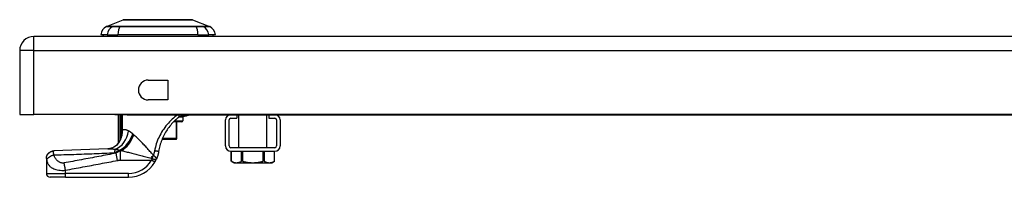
# Model space of a CAD drawing. Header units: inches. Extents: x 2.8 to 80.3, y 4.6 to 43.1.
# Tile 49 of 83: x 2.8 to 12.9, y 39 to 40.7. Entities that reach past the tile are written whole.
import ezdxf

# ---------------------------------------------------------------- set-up
doc = ezdxf.new("R2010")
doc.units = ezdxf.units.IN
doc.header["$MEASUREMENT"] = 0
doc.layers.add('Visible Edges(ANSI)', color=7, linetype='Continuous', lineweight=25)
doc.layers.add('Visible Tangent Edges(ANSI)', color=7, linetype='Continuous', lineweight=25)

msp = doc.modelspace()

# ---------------------------------------------------------------- linework, layer by layer
at = {"layer": 'Visible Edges(ANSI)'}
for p, q in [((3.695, 40.597), (3.869, 40.664)), ((4.583, 40.664), (4.757, 40.597)), ((18.574, 40.494), (2.948, 40.494)), ((3.704, 40.51), (3.636, 40.51)), ((3.704, 40.51), (3.814, 40.51)), ((4.638, 40.51), (3.814, 40.51)), ((4.638, 40.51), (4.749, 40.51)), ((4.817, 40.51), (4.749, 40.51)), ((2.802, 40.348), (2.802, 39.694)), ((4.126, 40.046), (4.329, 40.046)), ((4.329, 40.046), (4.329, 39.843)), ((4.329, 39.843), (4.126, 39.843)), ((2.802, 39.694), (2.948, 39.694)), ((18.574, 39.694), (2.948, 39.694)), ((3.783, 39.694), (3.783, 39.691)), ((3.908, 39.691), (3.783, 39.691)), ((3.819, 39.406), (3.819, 39.691)), ((3.908, 39.691), (17.533, 39.691)), ((4.466, 39.675), (4.499, 39.675)), ((4.482, 39.664), (4.482, 39.628)), ((4.976, 39.655), (5.038, 39.655)), ((5.038, 39.691), (5.038, 39.655)), ((5.058, 39.352), (5.058, 39.691)), ((5.348, 39.352), (5.348, 39.691)), ((5.368, 39.691), (5.368, 39.655)), ((5.368, 39.655), (5.43, 39.655)), ((4.47, 39.617), (4.386, 39.617)), ((4.419, 39.447), (4.419, 39.617)), ((4.922, 39.37), (4.922, 39.637)), ((4.958, 39.37), (4.958, 39.637)), ((5.448, 39.637), (5.448, 39.37)), ((5.484, 39.637), (5.484, 39.37)), ((3.837, 39.429), (3.836, 39.429)), ((4.269, 39.439), (4.409, 39.439)), ((4.411, 39.439), (4.409, 39.439)), ((5.43, 39.352), (4.976, 39.352)), ((3.077, 39.242), (3.077, 39.241)), ((3.077, 39.241), (3.077, 39.089)), ((4.976, 39.316), (5.43, 39.316)), ((4.98, 39.214), (4.98, 39.316)), ((5.426, 39.214), (5.426, 39.316)), ((5.007, 39.198), (4.98, 39.214)), ((5.007, 39.198), (5.033, 39.198)), ((5.033, 39.198), (5.203, 39.198)), ((5.203, 39.198), (5.373, 39.198)), ((5.373, 39.198), (5.399, 39.198)), ((5.399, 39.198), (5.426, 39.214)), ((3.273, 39.049), (3.116, 39.049)), ((3.273, 39.049), (3.922, 39.049))]:
    msp.add_line(p, q, dxfattribs=at)
at = {"layer": 'Visible Edges(ANSI)', "flags": 128}
for points in [[(4.581, 40.665), (4.581, 40.665), (4.58, 40.665), (4.577, 40.665), (4.574, 40.665), (4.571, 40.665), (4.566, 40.665), (4.56, 40.665), (4.554, 40.665), (4.547, 40.665), (4.539, 40.665), (4.531, 40.665), (4.521, 40.665), (4.511, 40.665), (4.501, 40.665), (4.489, 40.665), (4.477, 40.665), (4.465, 40.665), (4.452, 40.665), (4.438, 40.665), (4.424, 40.665), (4.409, 40.665), (4.394, 40.665), (4.378, 40.665), (4.362, 40.665), (4.346, 40.665), (4.329, 40.665), (4.312, 40.665), (4.295, 40.665), (4.278, 40.665), (4.261, 40.665), (4.244, 40.665), (4.226, 40.665), (4.209, 40.665), (4.191, 40.665), (4.174, 40.665), (4.157, 40.665), (4.14, 40.665), (4.123, 40.665), (4.106, 40.665), (4.09, 40.665), (4.074, 40.665), (4.058, 40.665), (4.043, 40.665), (4.028, 40.665), (4.014, 40.665), (4, 40.665), (3.987, 40.665), (3.975, 40.665), (3.963, 40.665), (3.951, 40.665), (3.941, 40.665), (3.931, 40.665), (3.921, 40.665), (3.913, 40.665), (3.905, 40.665), (3.898, 40.665), (3.892, 40.665), (3.886, 40.665), (3.882, 40.665), (3.878, 40.665), (3.875, 40.665), (3.873, 40.665), (3.871, 40.665), (3.871, 40.665)], [(4.396, 39.627), (4.398, 39.629), (4.4, 39.631), (4.402, 39.633), (4.404, 39.634), (4.406, 39.636), (4.408, 39.638), (4.409, 39.64), (4.411, 39.641), (4.413, 39.643), (4.415, 39.645), (4.417, 39.646), (4.419, 39.648), (4.421, 39.65), (4.423, 39.651), (4.424, 39.653), (4.426, 39.655), (4.428, 39.656), (4.43, 39.658), (4.432, 39.659), (4.434, 39.661), (4.436, 39.662), (4.438, 39.664), (4.44, 39.665), (4.442, 39.667)], [(4.442, 39.667), (4.442, 39.668), (4.443, 39.668), (4.444, 39.669), (4.445, 39.67), (4.447, 39.67), (4.448, 39.671), (4.449, 39.671), (4.45, 39.672), (4.451, 39.672), (4.452, 39.673), (4.453, 39.673), (4.454, 39.673), (4.455, 39.674), (4.456, 39.674), (4.457, 39.674), (4.458, 39.674), (4.459, 39.675), (4.46, 39.675), (4.461, 39.675), (4.462, 39.675), (4.463, 39.675), (4.464, 39.675), (4.465, 39.675), (4.466, 39.675)], [(4.552, 39.691), (4.542, 39.686), (4.537, 39.683), (4.531, 39.681), (4.524, 39.679), (4.516, 39.677), (4.508, 39.676), (4.499, 39.675)], [(4.396, 39.627), (4.386, 39.617), (4.376, 39.607), (4.366, 39.596), (4.357, 39.585), (4.347, 39.573), (4.338, 39.561), (4.329, 39.549), (4.321, 39.537), (4.313, 39.524), (4.305, 39.511), (4.297, 39.498), (4.29, 39.485), (4.283, 39.472), (4.277, 39.458), (4.271, 39.444), (4.265, 39.43), (4.26, 39.416), (4.255, 39.402), (4.25, 39.387), (4.246, 39.373), (4.242, 39.358), (4.239, 39.343), (4.236, 39.329), (4.233, 39.314)], [(3.814, 39.392), (3.802, 39.38), (3.788, 39.368), (3.773, 39.359), (3.758, 39.351), (3.743, 39.346), (3.73, 39.343), (3.719, 39.341), (3.71, 39.34)], [(3.836, 39.429), (3.835, 39.427), (3.834, 39.425), (3.832, 39.423), (3.831, 39.422), (3.83, 39.42), (3.829, 39.419), (3.828, 39.417), (3.827, 39.416), (3.826, 39.415), (3.825, 39.414), (3.824, 39.413), (3.824, 39.412), (3.823, 39.411), (3.822, 39.41), (3.822, 39.409), (3.821, 39.408), (3.821, 39.408), (3.82, 39.407), (3.82, 39.407), (3.819, 39.407), (3.819, 39.406), (3.819, 39.406), (3.819, 39.406), (3.819, 39.406)], [(3.841, 39.437), (3.841, 39.437), (3.841, 39.437), (3.841, 39.436), (3.841, 39.436), (3.841, 39.435), (3.84, 39.435), (3.84, 39.435), (3.84, 39.434), (3.84, 39.434), (3.84, 39.434), (3.839, 39.433), (3.839, 39.433), (3.839, 39.432), (3.839, 39.432), (3.838, 39.432), (3.838, 39.431), (3.838, 39.431), (3.838, 39.431), (3.838, 39.431), (3.838, 39.43), (3.837, 39.43), (3.837, 39.43), (3.837, 39.43), (3.837, 39.429)], [(3.077, 39.242), (3.078, 39.257), (3.082, 39.272), (3.089, 39.285), (3.099, 39.297), (3.111, 39.307), (3.124, 39.315), (3.139, 39.319), (3.154, 39.321)], [(3.71, 39.34), (3.432, 39.33), (3.154, 39.321)], [(4.233, 39.314), (4.233, 39.31), (4.232, 39.307), (4.231, 39.303), (4.231, 39.3), (4.23, 39.297), (4.229, 39.293), (4.228, 39.29), (4.228, 39.286), (4.227, 39.283), (4.226, 39.279), (4.225, 39.276), (4.224, 39.273), (4.223, 39.269), (4.222, 39.266), (4.22, 39.262), (4.219, 39.259), (4.218, 39.256), (4.217, 39.252), (4.216, 39.249), (4.214, 39.246), (4.213, 39.243), (4.212, 39.239), (4.21, 39.236), (4.209, 39.233)], [(4.194, 39.204), (4.194, 39.205), (4.195, 39.206), (4.196, 39.208), (4.196, 39.209), (4.197, 39.21), (4.198, 39.211), (4.198, 39.212), (4.199, 39.214), (4.2, 39.215), (4.2, 39.216), (4.201, 39.217), (4.202, 39.218), (4.202, 39.22), (4.203, 39.221), (4.203, 39.222), (4.204, 39.223), (4.205, 39.224), (4.205, 39.226), (4.206, 39.227), (4.206, 39.228), (4.207, 39.229), (4.208, 39.23), (4.208, 39.232), (4.209, 39.233)], [(4.983, 39.212), (4.982, 39.212), (4.982, 39.213), (4.982, 39.213), (4.982, 39.213), (4.982, 39.213), (4.981, 39.213), (4.981, 39.213), (4.981, 39.213), (4.981, 39.213), (4.981, 39.213), (4.981, 39.213), (4.981, 39.213), (4.981, 39.213), (4.98, 39.214), (4.98, 39.214), (4.98, 39.214), (4.98, 39.214), (4.98, 39.214), (4.98, 39.214), (4.98, 39.214), (4.98, 39.214), (4.98, 39.214), (4.98, 39.214), (4.98, 39.214)], [(4.983, 39.212), (4.985, 39.211), (4.987, 39.21), (4.989, 39.209), (4.992, 39.208), (4.994, 39.207), (4.996, 39.206), (4.998, 39.205), (5, 39.204), (5.002, 39.204), (5.005, 39.203), (5.007, 39.202), (5.009, 39.202), (5.011, 39.201), (5.013, 39.201), (5.015, 39.2), (5.017, 39.2), (5.019, 39.199), (5.021, 39.199), (5.023, 39.199), (5.025, 39.198), (5.027, 39.198), (5.029, 39.198), (5.031, 39.198), (5.033, 39.198)], [(5.033, 39.198), (5.036, 39.198), (5.038, 39.198), (5.04, 39.198), (5.042, 39.198), (5.044, 39.199), (5.046, 39.199), (5.048, 39.199), (5.05, 39.2), (5.052, 39.2), (5.054, 39.201), (5.056, 39.201), (5.058, 39.202), (5.06, 39.202), (5.062, 39.203), (5.065, 39.204), (5.067, 39.204), (5.069, 39.205), (5.071, 39.206), (5.073, 39.207), (5.075, 39.208), (5.078, 39.209), (5.08, 39.21), (5.082, 39.211), (5.084, 39.212)], [(5.101, 39.212), (5.101, 39.213), (5.1, 39.213), (5.099, 39.213), (5.098, 39.213), (5.097, 39.213), (5.096, 39.213), (5.095, 39.214), (5.095, 39.214), (5.094, 39.214), (5.093, 39.214), (5.092, 39.214), (5.092, 39.214), (5.091, 39.214), (5.09, 39.214), (5.089, 39.214), (5.089, 39.214), (5.088, 39.214), (5.087, 39.213), (5.087, 39.213), (5.086, 39.213), (5.086, 39.213), (5.085, 39.213), (5.085, 39.213), (5.084, 39.212)], [(5.101, 39.212), (5.106, 39.211), (5.11, 39.21), (5.115, 39.209), (5.119, 39.208), (5.124, 39.207), (5.128, 39.206), (5.132, 39.205), (5.137, 39.204), (5.141, 39.204), (5.145, 39.203), (5.149, 39.202), (5.154, 39.202), (5.158, 39.201), (5.162, 39.201), (5.166, 39.2), (5.17, 39.2), (5.174, 39.199), (5.178, 39.199), (5.183, 39.199), (5.187, 39.198), (5.191, 39.198), (5.195, 39.198), (5.199, 39.198), (5.203, 39.198)], [(5.203, 39.198), (5.207, 39.198), (5.211, 39.198), (5.215, 39.198), (5.22, 39.198), (5.224, 39.199), (5.228, 39.199), (5.232, 39.199), (5.236, 39.2), (5.24, 39.2), (5.244, 39.201), (5.248, 39.201), (5.253, 39.202), (5.257, 39.202), (5.261, 39.203), (5.265, 39.204), (5.269, 39.204), (5.274, 39.205), (5.278, 39.206), (5.282, 39.207), (5.287, 39.208), (5.291, 39.209), (5.296, 39.21), (5.3, 39.211), (5.305, 39.212)], [(5.322, 39.212), (5.321, 39.213), (5.321, 39.213), (5.32, 39.213), (5.32, 39.213), (5.319, 39.213), (5.319, 39.213), (5.318, 39.214), (5.317, 39.214), (5.317, 39.214), (5.316, 39.214), (5.315, 39.214), (5.315, 39.214), (5.314, 39.214), (5.313, 39.214), (5.312, 39.214), (5.312, 39.214), (5.311, 39.214), (5.31, 39.213), (5.309, 39.213), (5.308, 39.213), (5.307, 39.213), (5.307, 39.213), (5.306, 39.213), (5.305, 39.212)], [(5.322, 39.212), (5.324, 39.211), (5.326, 39.21), (5.329, 39.209), (5.331, 39.208), (5.333, 39.207), (5.335, 39.206), (5.337, 39.205), (5.34, 39.204), (5.342, 39.204), (5.344, 39.203), (5.346, 39.202), (5.348, 39.202), (5.35, 39.201), (5.352, 39.201), (5.354, 39.2), (5.356, 39.2), (5.358, 39.199), (5.36, 39.199), (5.362, 39.199), (5.365, 39.198), (5.367, 39.198), (5.369, 39.198), (5.371, 39.198), (5.373, 39.198)], [(5.373, 39.198), (5.375, 39.198), (5.377, 39.198), (5.379, 39.198), (5.381, 39.198), (5.383, 39.199), (5.385, 39.199), (5.387, 39.199), (5.389, 39.2), (5.391, 39.2), (5.393, 39.201), (5.395, 39.201), (5.397, 39.202), (5.4, 39.202), (5.402, 39.203), (5.404, 39.204), (5.406, 39.204), (5.408, 39.205), (5.41, 39.206), (5.412, 39.207), (5.415, 39.208), (5.417, 39.209), (5.419, 39.21), (5.421, 39.211), (5.424, 39.212)], [(5.426, 39.214), (5.426, 39.214), (5.426, 39.214), (5.426, 39.214), (5.426, 39.214), (5.426, 39.214), (5.426, 39.214), (5.426, 39.214), (5.426, 39.214), (5.426, 39.214), (5.426, 39.214), (5.426, 39.213), (5.426, 39.213), (5.425, 39.213), (5.425, 39.213), (5.425, 39.213), (5.425, 39.213), (5.425, 39.213), (5.425, 39.213), (5.425, 39.213), (5.424, 39.213), (5.424, 39.213), (5.424, 39.213), (5.424, 39.212), (5.424, 39.212)]]:
    msp.add_lwpolyline(points, dxfattribs=at)
at = {"layer": 'Visible Edges(ANSI)'}
for centre, radius, start, end in [((3.871, 40.66), 0.00492, 90.2088, 111.2505), ((4.581, 40.66), 0.00492, 68.7495, 89.7912), ((3.753, 40.494), 0.118, 119.7291, 172.0587), ((3.699, 40.588), 0.00984, 111.2505, 119.7291), ((4.753, 40.588), 0.00984, 60.2709, 68.7495), ((4.7, 40.494), 0.118, 7.9413, 60.2709), ((2.948, 40.348), 0.146, 90, 180), ((3.695, 40.518), 0.0394, 191.537, 216.8699), ((4.758, 40.518), 0.0394, 323.1301, 348.463), ((4.126, 39.944), 0.102, 90, 270), ((4.47, 39.664), 0.0118, 0, 76.7385), ((4.976, 39.637), 0.0539, 90, 180), ((4.976, 39.637), 0.018, 90, 180), ((5.43, 39.637), 0.0539, 0, 90), ((5.43, 39.637), 0.018, 0, 90), ((4.47, 39.628), 0.0118, 270, 0), ((4.411, 39.447), 0.00787, 270, 0), ((3.645, 39.499), 0.197, 322.7495, 331.8538), ((4.976, 39.37), 0.0539, 180, 270), ((4.976, 39.37), 0.018, 180, 270), ((5.43, 39.37), 0.018, 270, 0), ((5.43, 39.37), 0.0539, 270, 0), ((3.922, 39.364), 0.315, 270, 329.4195), ((3.116, 39.089), 0.0394, 180, 270)]:
    msp.add_arc(centre, radius, start, end, dxfattribs=at)
at = {"layer": 'Visible Tangent Edges(ANSI)'}
for p, q in [((3.695, 40.597), (3.869, 40.664)), ((3.761, 40.597), (3.76, 40.597)), ((3.834, 40.597), (3.834, 40.597)), ((4.619, 40.597), (4.618, 40.597)), ((4.692, 40.597), (4.692, 40.597)), ((2.948, 40.348), (2.948, 40.494)), ((2.948, 40.348), (2.802, 40.348)), ((2.948, 39.694), (2.948, 40.348)), ((2.948, 40.348), (18.574, 40.348)), ((3.832, 39.691), (3.832, 39.507)), ((3.851, 39.507), (3.851, 39.691)), ((3.852, 39.691), (3.852, 39.529)), ((3.862, 39.529), (3.862, 39.691)), ((3.908, 39.691), (3.908, 39.694)), ((4.482, 39.664), (4.438, 39.664)), ((4.397, 39.628), (4.482, 39.628)), ((4.413, 39.617), (4.413, 39.447)), ((3.851, 39.507), (3.832, 39.507)), ((3.843, 39.456), (3.848, 39.454)), ((3.852, 39.529), (3.862, 39.529)), ((4.413, 39.447), (4.272, 39.447)), ((4.413, 39.447), (4.419, 39.447)), ((3.811, 39.222), (3.797, 39.296)), ((3.832, 39.325), (3.832, 39.327)), ((3.832, 39.325), (3.843, 39.325)), ((3.849, 39.322), (3.84, 39.322)), ((3.84, 39.224), (3.84, 39.322)), ((4.983, 39.212), (4.983, 39.316)), ((5.084, 39.316), (5.084, 39.212)), ((5.101, 39.212), (5.101, 39.316)), ((5.305, 39.316), (5.305, 39.212)), ((5.322, 39.212), (5.322, 39.316)), ((5.424, 39.316), (5.424, 39.212)), ((3.84, 39.224), (4.16, 39.224)), ((4.194, 39.204), (4.16, 39.224)), ((3.077, 39.089), (3.273, 39.089)), ((3.273, 39.089), (3.273, 39.121)), ((3.273, 39.049), (3.273, 39.089)), ((3.922, 39.089), (3.273, 39.089)), ((3.922, 39.049), (3.922, 39.089))]:
    msp.add_line(p, q, dxfattribs=at)
at = {"layer": 'Visible Tangent Edges(ANSI)', "flags": 128}
for points in [[(3.869, 40.664), (3.869, 40.664), (3.87, 40.664), (3.871, 40.664), (3.872, 40.664), (3.873, 40.664), (3.875, 40.664), (3.877, 40.664), (3.879, 40.664), (3.881, 40.664), (3.884, 40.665), (3.887, 40.665), (3.89, 40.665), (3.894, 40.665), (3.898, 40.665), (3.902, 40.665), (3.907, 40.665), (3.911, 40.665), (3.916, 40.665), (3.922, 40.665), (3.927, 40.665), (3.933, 40.665), (3.939, 40.665), (3.945, 40.665), (3.951, 40.665)], [(3.951, 40.665), (3.953, 40.665), (3.955, 40.665), (3.957, 40.665), (3.959, 40.665), (3.961, 40.665), (3.962, 40.665), (3.964, 40.665), (3.966, 40.665), (3.968, 40.665), (3.97, 40.665), (3.972, 40.665), (3.974, 40.665), (3.976, 40.665), (3.978, 40.665), (3.98, 40.665), (3.982, 40.665), (3.984, 40.665), (3.986, 40.665), (3.988, 40.665), (3.99, 40.665), (3.992, 40.665), (3.994, 40.665), (3.996, 40.665), (3.999, 40.665)], [(3.999, 40.665), (4.015, 40.665), (4.032, 40.665), (4.049, 40.665), (4.067, 40.665), (4.086, 40.665), (4.105, 40.665), (4.125, 40.665), (4.144, 40.664), (4.165, 40.664), (4.185, 40.664), (4.206, 40.664), (4.226, 40.664), (4.247, 40.664), (4.267, 40.664), (4.288, 40.664), (4.308, 40.664), (4.328, 40.665), (4.347, 40.665), (4.367, 40.665), (4.385, 40.665), (4.403, 40.665), (4.421, 40.665), (4.438, 40.665), (4.454, 40.665)], [(4.454, 40.665), (4.456, 40.665), (4.458, 40.665), (4.46, 40.665), (4.462, 40.665), (4.464, 40.665), (4.466, 40.665), (4.468, 40.665), (4.47, 40.665), (4.472, 40.665), (4.474, 40.665), (4.476, 40.665), (4.478, 40.665), (4.48, 40.665), (4.482, 40.665), (4.484, 40.665), (4.486, 40.665), (4.488, 40.665), (4.49, 40.665), (4.492, 40.665), (4.493, 40.665), (4.495, 40.665), (4.497, 40.665), (4.499, 40.665), (4.501, 40.665)], [(4.501, 40.665), (4.507, 40.665), (4.513, 40.665), (4.519, 40.665), (4.525, 40.665), (4.531, 40.665), (4.536, 40.665), (4.541, 40.665), (4.546, 40.665), (4.55, 40.665), (4.554, 40.665), (4.558, 40.665), (4.562, 40.665), (4.565, 40.665), (4.568, 40.665), (4.571, 40.664), (4.573, 40.664), (4.576, 40.664), (4.578, 40.664), (4.579, 40.664), (4.581, 40.664), (4.582, 40.664), (4.582, 40.664), (4.583, 40.664), (4.583, 40.664)], [(3.694, 40.596), (3.694, 40.596), (3.694, 40.596), (3.695, 40.596), (3.696, 40.596), (3.697, 40.596), (3.698, 40.596), (3.699, 40.596), (3.701, 40.596), (3.703, 40.596), (3.705, 40.596), (3.708, 40.596), (3.71, 40.596), (3.713, 40.596), (3.716, 40.596), (3.719, 40.596), (3.723, 40.596), (3.727, 40.596), (3.73, 40.596), (3.735, 40.596), (3.739, 40.596), (3.744, 40.596), (3.748, 40.596), (3.753, 40.596), (3.759, 40.596)], [(3.76, 40.597), (3.755, 40.597), (3.75, 40.597), (3.745, 40.597), (3.741, 40.597), (3.736, 40.597), (3.732, 40.597), (3.728, 40.597), (3.724, 40.597), (3.721, 40.597), (3.718, 40.597), (3.715, 40.597), (3.712, 40.597), (3.709, 40.597), (3.707, 40.597), (3.705, 40.597), (3.703, 40.597), (3.701, 40.597), (3.699, 40.597), (3.698, 40.597), (3.697, 40.597), (3.696, 40.597), (3.696, 40.597), (3.695, 40.597), (3.695, 40.597)], [(3.759, 40.596), (3.76, 40.596), (3.762, 40.596), (3.764, 40.596), (3.766, 40.596), (3.768, 40.596), (3.77, 40.596), (3.773, 40.596), (3.775, 40.596), (3.778, 40.596), (3.781, 40.596), (3.784, 40.596), (3.787, 40.596), (3.79, 40.596), (3.794, 40.596), (3.797, 40.596), (3.801, 40.596), (3.805, 40.596), (3.808, 40.596), (3.812, 40.596), (3.816, 40.596), (3.82, 40.596), (3.825, 40.596), (3.829, 40.596), (3.833, 40.596)], [(3.834, 40.597), (3.83, 40.597), (3.825, 40.597), (3.821, 40.597), (3.817, 40.597), (3.813, 40.597), (3.81, 40.597), (3.806, 40.597), (3.802, 40.597), (3.799, 40.597), (3.795, 40.597), (3.792, 40.597), (3.789, 40.597), (3.786, 40.597), (3.783, 40.597), (3.78, 40.597), (3.777, 40.597), (3.775, 40.597), (3.772, 40.597), (3.77, 40.597), (3.768, 40.597), (3.766, 40.597), (3.764, 40.597), (3.762, 40.597), (3.761, 40.597)], [(3.833, 40.596), (3.865, 40.596), (3.897, 40.596), (3.929, 40.596), (3.962, 40.596), (3.994, 40.596), (4.027, 40.596), (4.06, 40.596), (4.094, 40.596), (4.127, 40.596), (4.16, 40.596), (4.194, 40.596), (4.227, 40.596), (4.26, 40.596), (4.293, 40.596), (4.327, 40.596), (4.36, 40.596), (4.393, 40.596), (4.426, 40.596), (4.458, 40.596), (4.491, 40.596), (4.523, 40.596), (4.556, 40.596), (4.588, 40.596), (4.619, 40.596)], [(4.618, 40.597), (4.587, 40.597), (4.555, 40.597), (4.523, 40.597), (4.49, 40.597), (4.458, 40.597), (4.425, 40.597), (4.392, 40.597), (4.359, 40.597), (4.326, 40.597), (4.293, 40.597), (4.26, 40.597), (4.227, 40.597), (4.194, 40.597), (4.16, 40.597), (4.127, 40.597), (4.094, 40.597), (4.061, 40.597), (4.028, 40.597), (3.995, 40.597), (3.962, 40.597), (3.93, 40.597), (3.898, 40.597), (3.866, 40.597), (3.834, 40.597)], [(4.692, 40.597), (4.69, 40.597), (4.688, 40.597), (4.687, 40.597), (4.685, 40.597), (4.682, 40.597), (4.68, 40.597), (4.678, 40.597), (4.675, 40.597), (4.672, 40.597), (4.67, 40.597), (4.667, 40.597), (4.663, 40.597), (4.66, 40.597), (4.657, 40.597), (4.654, 40.597), (4.65, 40.597), (4.646, 40.597), (4.643, 40.597), (4.639, 40.597), (4.635, 40.597), (4.631, 40.597), (4.627, 40.597), (4.623, 40.597), (4.619, 40.597)], [(4.619, 40.596), (4.623, 40.596), (4.628, 40.596), (4.632, 40.596), (4.636, 40.596), (4.64, 40.596), (4.644, 40.596), (4.648, 40.596), (4.651, 40.596), (4.655, 40.596), (4.659, 40.596), (4.662, 40.596), (4.665, 40.596), (4.668, 40.596), (4.671, 40.596), (4.674, 40.596), (4.677, 40.596), (4.68, 40.596), (4.682, 40.596), (4.684, 40.596), (4.687, 40.596), (4.689, 40.596), (4.69, 40.596), (4.692, 40.596), (4.694, 40.596)], [(4.757, 40.597), (4.757, 40.597), (4.756, 40.597), (4.756, 40.597), (4.755, 40.597), (4.754, 40.597), (4.753, 40.597), (4.751, 40.597), (4.75, 40.597), (4.748, 40.597), (4.746, 40.597), (4.743, 40.597), (4.741, 40.597), (4.738, 40.597), (4.735, 40.597), (4.731, 40.597), (4.728, 40.597), (4.724, 40.597), (4.72, 40.597), (4.716, 40.597), (4.711, 40.597), (4.707, 40.597), (4.702, 40.597), (4.697, 40.597), (4.692, 40.597)], [(4.694, 40.596), (4.699, 40.596), (4.704, 40.596), (4.709, 40.596), (4.713, 40.596), (4.718, 40.596), (4.722, 40.596), (4.726, 40.596), (4.729, 40.596), (4.733, 40.596), (4.736, 40.596), (4.739, 40.596), (4.742, 40.596), (4.745, 40.596), (4.747, 40.596), (4.749, 40.596), (4.751, 40.596), (4.753, 40.596), (4.754, 40.596), (4.755, 40.596), (4.756, 40.596), (4.757, 40.596), (4.758, 40.596), (4.758, 40.596), (4.758, 40.596)], [(4.43, 39.691), (4.415, 39.68), (4.401, 39.669), (4.387, 39.657), (4.373, 39.644), (4.359, 39.631), (4.346, 39.618), (4.333, 39.604), (4.32, 39.59), (4.308, 39.575), (4.296, 39.56), (4.285, 39.544), (4.274, 39.528), (4.264, 39.512), (4.255, 39.496), (4.245, 39.479), (4.237, 39.462), (4.229, 39.445), (4.222, 39.428), (4.215, 39.41), (4.209, 39.393), (4.204, 39.375), (4.199, 39.357), (4.194, 39.338), (4.191, 39.32)], [(4.442, 39.667), (4.442, 39.667), (4.443, 39.668), (4.443, 39.668), (4.444, 39.669), (4.444, 39.67), (4.444, 39.671), (4.445, 39.671), (4.445, 39.672), (4.445, 39.673), (4.445, 39.674), (4.445, 39.675), (4.445, 39.676), (4.445, 39.677), (4.445, 39.678), (4.445, 39.68), (4.445, 39.681), (4.445, 39.682), (4.445, 39.683), (4.444, 39.685), (4.444, 39.686), (4.444, 39.687), (4.443, 39.688), (4.443, 39.69), (4.442, 39.691)], [(4.466, 39.675), (4.467, 39.675), (4.468, 39.675), (4.469, 39.675), (4.47, 39.676), (4.471, 39.676), (4.473, 39.676), (4.474, 39.677), (4.475, 39.677), (4.476, 39.677), (4.477, 39.678), (4.478, 39.678), (4.479, 39.679), (4.48, 39.68), (4.481, 39.681), (4.482, 39.681), (4.483, 39.682), (4.484, 39.683), (4.485, 39.684), (4.486, 39.685), (4.487, 39.686), (4.488, 39.687), (4.489, 39.689), (4.489, 39.69), (4.49, 39.691)], [(3.832, 39.507), (3.832, 39.504), (3.832, 39.502), (3.832, 39.5), (3.832, 39.498), (3.832, 39.495), (3.832, 39.493), (3.832, 39.491), (3.832, 39.489), (3.832, 39.486), (3.832, 39.484), (3.832, 39.482), (3.832, 39.48), (3.832, 39.477), (3.832, 39.475), (3.832, 39.473), (3.832, 39.471), (3.832, 39.468), (3.833, 39.466), (3.833, 39.464), (3.833, 39.462), (3.833, 39.459), (3.833, 39.457), (3.833, 39.455), (3.833, 39.453)], [(3.833, 39.453), (3.833, 39.452), (3.833, 39.45), (3.833, 39.449), (3.833, 39.448), (3.833, 39.447), (3.834, 39.446), (3.834, 39.445), (3.834, 39.444), (3.834, 39.443), (3.834, 39.442), (3.834, 39.441), (3.834, 39.44), (3.834, 39.439), (3.835, 39.438), (3.835, 39.437), (3.835, 39.436), (3.835, 39.435), (3.835, 39.434), (3.836, 39.433), (3.836, 39.432), (3.836, 39.431), (3.836, 39.431), (3.837, 39.43), (3.837, 39.429)], [(3.841, 39.437), (3.841, 39.437), (3.841, 39.436), (3.841, 39.436), (3.84, 39.436), (3.84, 39.436), (3.84, 39.436), (3.84, 39.437), (3.84, 39.437), (3.84, 39.438), (3.84, 39.439), (3.84, 39.44), (3.84, 39.441), (3.841, 39.442), (3.841, 39.443), (3.841, 39.444), (3.841, 39.445), (3.842, 39.446), (3.842, 39.448), (3.842, 39.449), (3.842, 39.45), (3.843, 39.452), (3.843, 39.453), (3.843, 39.454), (3.843, 39.456)], [(3.841, 39.437), (3.842, 39.438), (3.842, 39.439), (3.842, 39.439), (3.843, 39.44), (3.843, 39.441), (3.843, 39.441), (3.844, 39.442), (3.844, 39.443), (3.844, 39.444), (3.845, 39.444), (3.845, 39.445), (3.845, 39.446), (3.845, 39.446), (3.846, 39.447), (3.846, 39.448), (3.846, 39.448), (3.846, 39.449), (3.847, 39.45), (3.847, 39.451), (3.847, 39.451), (3.848, 39.452), (3.848, 39.453), (3.848, 39.453), (3.848, 39.454)], [(3.843, 39.456), (3.844, 39.458), (3.844, 39.46), (3.845, 39.462), (3.845, 39.464), (3.845, 39.466), (3.846, 39.468), (3.846, 39.47), (3.847, 39.472), (3.847, 39.474), (3.847, 39.476), (3.848, 39.478), (3.848, 39.48), (3.848, 39.483), (3.849, 39.485), (3.849, 39.487), (3.849, 39.489), (3.85, 39.491), (3.85, 39.493), (3.85, 39.496), (3.85, 39.498), (3.851, 39.5), (3.851, 39.502), (3.851, 39.505), (3.851, 39.507)], [(3.848, 39.454), (3.849, 39.457), (3.85, 39.46), (3.851, 39.463), (3.852, 39.466), (3.853, 39.469), (3.854, 39.472), (3.855, 39.475), (3.856, 39.478), (3.856, 39.482), (3.857, 39.485), (3.858, 39.488), (3.858, 39.491), (3.859, 39.494), (3.859, 39.497), (3.86, 39.5), (3.86, 39.504), (3.861, 39.507), (3.861, 39.51), (3.861, 39.513), (3.861, 39.516), (3.862, 39.52), (3.862, 39.523), (3.862, 39.526), (3.862, 39.529)], [(3.852, 39.529), (3.852, 39.528), (3.852, 39.527), (3.852, 39.526), (3.852, 39.525), (3.852, 39.525), (3.852, 39.524), (3.852, 39.523), (3.852, 39.522), (3.852, 39.521), (3.852, 39.52), (3.852, 39.519), (3.852, 39.518), (3.852, 39.517), (3.852, 39.516), (3.852, 39.515), (3.852, 39.514), (3.852, 39.513), (3.852, 39.512), (3.852, 39.511), (3.852, 39.51), (3.851, 39.51), (3.851, 39.509), (3.851, 39.508), (3.851, 39.507)], [(3.924, 39.523), (3.921, 39.525), (3.918, 39.527), (3.914, 39.528), (3.911, 39.53), (3.908, 39.531), (3.905, 39.532), (3.902, 39.533), (3.899, 39.534), (3.896, 39.535), (3.893, 39.535), (3.891, 39.536), (3.888, 39.536), (3.885, 39.537), (3.883, 39.537), (3.881, 39.537), (3.878, 39.537), (3.876, 39.536), (3.874, 39.536), (3.871, 39.535), (3.869, 39.534), (3.867, 39.533), (3.865, 39.532), (3.864, 39.531), (3.862, 39.529)], [(3.965, 39.495), (3.964, 39.497), (3.962, 39.498), (3.96, 39.5), (3.958, 39.501), (3.957, 39.502), (3.955, 39.504), (3.953, 39.505), (3.951, 39.506), (3.949, 39.508), (3.948, 39.509), (3.946, 39.51), (3.944, 39.511), (3.942, 39.513), (3.941, 39.514), (3.939, 39.515), (3.937, 39.516), (3.936, 39.517), (3.934, 39.518), (3.932, 39.519), (3.931, 39.52), (3.929, 39.521), (3.927, 39.522), (3.926, 39.523), (3.924, 39.523)], [(3.973, 39.489), (3.973, 39.489), (3.972, 39.489), (3.972, 39.489), (3.972, 39.49), (3.971, 39.49), (3.971, 39.49), (3.971, 39.491), (3.971, 39.491), (3.97, 39.491), (3.97, 39.491), (3.97, 39.492), (3.969, 39.492), (3.969, 39.492), (3.969, 39.492), (3.968, 39.493), (3.968, 39.493), (3.968, 39.493), (3.967, 39.494), (3.967, 39.494), (3.967, 39.494), (3.966, 39.494), (3.966, 39.495), (3.966, 39.495), (3.965, 39.495)], [(3.977, 39.485), (3.977, 39.485), (3.977, 39.486), (3.976, 39.486), (3.976, 39.486), (3.976, 39.486), (3.976, 39.486), (3.976, 39.486), (3.976, 39.486), (3.975, 39.487), (3.975, 39.487), (3.975, 39.487), (3.975, 39.487), (3.975, 39.487), (3.975, 39.487), (3.974, 39.487), (3.974, 39.488), (3.974, 39.488), (3.974, 39.488), (3.974, 39.488), (3.974, 39.488), (3.974, 39.488), (3.973, 39.488), (3.973, 39.488), (3.973, 39.489)], [(4.179, 39.277), (4.17, 39.286), (4.161, 39.296), (4.153, 39.306), (4.144, 39.315), (4.135, 39.325), (4.126, 39.334), (4.118, 39.344), (4.109, 39.353), (4.1, 39.363), (4.092, 39.372), (4.083, 39.381), (4.074, 39.39), (4.066, 39.399), (4.058, 39.408), (4.049, 39.416), (4.041, 39.425), (4.033, 39.433), (4.024, 39.441), (4.016, 39.449), (4.008, 39.457), (4, 39.464), (3.992, 39.471), (3.985, 39.478), (3.977, 39.485)], [(3.077, 39.241), (3.077, 39.245), (3.077, 39.25), (3.078, 39.254), (3.079, 39.259), (3.08, 39.264), (3.082, 39.269), (3.084, 39.273), (3.086, 39.278), (3.089, 39.282), (3.092, 39.286), (3.095, 39.291), (3.099, 39.295), (3.102, 39.298), (3.106, 39.302), (3.111, 39.305), (3.115, 39.308), (3.12, 39.31), (3.124, 39.312), (3.129, 39.314), (3.134, 39.316), (3.138, 39.317), (3.143, 39.318), (3.148, 39.319), (3.152, 39.319)], [(3.077, 39.241), (3.077, 39.24), (3.077, 39.24), (3.077, 39.24), (3.077, 39.239), (3.077, 39.239), (3.077, 39.238), (3.077, 39.238), (3.077, 39.237), (3.077, 39.237), (3.077, 39.236), (3.078, 39.235), (3.078, 39.235), (3.078, 39.234), (3.078, 39.233), (3.078, 39.232), (3.078, 39.232), (3.079, 39.231), (3.079, 39.23), (3.079, 39.229), (3.079, 39.229), (3.079, 39.228), (3.08, 39.227), (3.08, 39.226), (3.08, 39.225)], [(3.08, 39.225), (3.081, 39.228), (3.082, 39.23), (3.083, 39.233), (3.084, 39.235), (3.086, 39.238), (3.088, 39.24), (3.09, 39.243), (3.093, 39.245), (3.095, 39.248), (3.098, 39.251), (3.101, 39.253), (3.105, 39.256), (3.108, 39.258), (3.112, 39.26), (3.115, 39.263), (3.119, 39.265), (3.123, 39.267), (3.127, 39.269), (3.131, 39.271), (3.136, 39.272), (3.14, 39.274), (3.144, 39.275), (3.148, 39.277), (3.152, 39.278)], [(3.152, 39.278), (3.152, 39.281), (3.152, 39.283), (3.152, 39.286), (3.152, 39.288), (3.152, 39.29), (3.151, 39.292), (3.151, 39.294), (3.151, 39.296), (3.151, 39.298), (3.151, 39.3), (3.151, 39.302), (3.151, 39.304), (3.151, 39.306), (3.151, 39.308), (3.151, 39.309), (3.151, 39.311), (3.151, 39.312), (3.152, 39.314), (3.152, 39.315), (3.152, 39.316), (3.152, 39.317), (3.152, 39.318), (3.152, 39.319), (3.152, 39.319)], [(3.152, 39.319), (3.153, 39.32), (3.153, 39.32), (3.153, 39.32), (3.153, 39.32), (3.153, 39.32), (3.153, 39.32), (3.153, 39.32), (3.153, 39.32), (3.153, 39.321), (3.153, 39.321), (3.153, 39.321), (3.153, 39.321), (3.153, 39.321), (3.153, 39.321), (3.153, 39.321), (3.153, 39.321), (3.153, 39.321), (3.153, 39.321), (3.153, 39.321), (3.153, 39.321), (3.154, 39.321), (3.154, 39.321), (3.154, 39.321), (3.154, 39.321)], [(3.152, 39.278), (3.178, 39.279), (3.204, 39.28), (3.23, 39.28), (3.257, 39.281), (3.283, 39.282), (3.309, 39.283), (3.335, 39.284), (3.361, 39.284), (3.387, 39.285), (3.413, 39.286), (3.439, 39.287), (3.466, 39.288), (3.492, 39.289), (3.518, 39.29), (3.544, 39.291), (3.57, 39.292), (3.596, 39.293), (3.622, 39.294), (3.649, 39.295), (3.675, 39.296), (3.701, 39.297), (3.727, 39.298), (3.753, 39.299), (3.779, 39.3)], [(3.259, 39.196), (3.252, 39.195), (3.245, 39.194), (3.238, 39.195), (3.231, 39.196), (3.225, 39.198), (3.218, 39.2), (3.213, 39.203), (3.207, 39.206), (3.202, 39.209), (3.197, 39.213), (3.193, 39.217), (3.188, 39.221), (3.184, 39.225), (3.18, 39.229), (3.177, 39.234), (3.173, 39.238), (3.17, 39.243), (3.167, 39.247), (3.164, 39.252), (3.161, 39.257), (3.159, 39.262), (3.156, 39.267), (3.154, 39.273), (3.152, 39.278)], [(3.797, 39.296), (3.775, 39.292), (3.752, 39.288), (3.73, 39.284), (3.707, 39.279), (3.685, 39.275), (3.663, 39.271), (3.64, 39.267), (3.618, 39.263), (3.595, 39.258), (3.573, 39.254), (3.551, 39.25), (3.528, 39.246), (3.506, 39.242), (3.483, 39.238), (3.461, 39.233), (3.439, 39.229), (3.416, 39.225), (3.394, 39.221), (3.371, 39.217), (3.349, 39.212), (3.327, 39.208), (3.304, 39.204), (3.282, 39.2), (3.259, 39.196)], [(3.71, 39.34), (3.713, 39.34), (3.715, 39.34), (3.718, 39.34), (3.721, 39.34), (3.724, 39.34), (3.727, 39.34), (3.729, 39.34), (3.732, 39.34), (3.735, 39.34), (3.738, 39.34), (3.741, 39.34), (3.745, 39.34), (3.748, 39.34), (3.751, 39.34), (3.754, 39.339), (3.757, 39.339), (3.761, 39.339), (3.764, 39.339), (3.767, 39.338), (3.771, 39.338), (3.774, 39.338), (3.777, 39.338), (3.781, 39.337), (3.784, 39.337)], [(3.779, 39.3), (3.781, 39.301), (3.783, 39.302), (3.785, 39.303), (3.788, 39.304), (3.79, 39.305), (3.792, 39.306), (3.794, 39.307), (3.796, 39.308), (3.798, 39.31), (3.8, 39.311), (3.802, 39.312), (3.805, 39.313), (3.807, 39.314), (3.809, 39.315), (3.811, 39.316), (3.813, 39.317), (3.816, 39.318), (3.818, 39.319), (3.82, 39.32), (3.823, 39.321), (3.825, 39.322), (3.827, 39.323), (3.829, 39.324), (3.832, 39.325)], [(3.784, 39.337), (3.786, 39.337), (3.788, 39.336), (3.791, 39.336), (3.793, 39.336), (3.795, 39.336), (3.797, 39.335), (3.799, 39.335), (3.801, 39.335), (3.803, 39.334), (3.805, 39.334), (3.807, 39.333), (3.809, 39.333), (3.811, 39.333), (3.813, 39.332), (3.815, 39.332), (3.817, 39.331), (3.819, 39.331), (3.821, 39.33), (3.823, 39.33), (3.824, 39.329), (3.826, 39.329), (3.828, 39.328), (3.83, 39.328), (3.832, 39.327)], [(3.84, 39.322), (3.838, 39.321), (3.836, 39.321), (3.835, 39.32), (3.833, 39.319), (3.831, 39.318), (3.829, 39.317), (3.827, 39.316), (3.826, 39.315), (3.824, 39.315), (3.822, 39.314), (3.82, 39.313), (3.819, 39.311), (3.817, 39.31), (3.815, 39.309), (3.813, 39.308), (3.811, 39.307), (3.81, 39.306), (3.808, 39.305), (3.806, 39.303), (3.804, 39.302), (3.802, 39.301), (3.801, 39.299), (3.799, 39.298), (3.797, 39.296)], [(3.832, 39.327), (3.832, 39.327), (3.833, 39.327), (3.833, 39.327), (3.834, 39.327), (3.834, 39.326), (3.835, 39.326), (3.835, 39.326), (3.836, 39.326), (3.836, 39.326), (3.837, 39.326), (3.837, 39.326), (3.838, 39.326), (3.838, 39.326), (3.838, 39.326), (3.839, 39.325), (3.839, 39.325), (3.84, 39.325), (3.84, 39.325), (3.841, 39.325), (3.841, 39.325), (3.842, 39.325), (3.842, 39.325), (3.843, 39.325), (3.843, 39.325)], [(3.843, 39.325), (3.844, 39.324), (3.844, 39.324), (3.844, 39.324), (3.844, 39.324), (3.844, 39.324), (3.845, 39.324), (3.845, 39.324), (3.845, 39.324), (3.845, 39.324), (3.846, 39.323), (3.846, 39.323), (3.846, 39.323), (3.846, 39.323), (3.847, 39.323), (3.847, 39.323), (3.847, 39.323), (3.847, 39.323), (3.848, 39.323), (3.848, 39.323), (3.848, 39.322), (3.848, 39.322), (3.849, 39.322), (3.849, 39.322), (3.849, 39.322)], [(3.849, 39.322), (3.861, 39.319), (3.873, 39.317), (3.884, 39.314), (3.897, 39.311), (3.909, 39.308), (3.921, 39.305), (3.933, 39.302), (3.946, 39.299), (3.958, 39.296), (3.971, 39.293), (3.984, 39.29), (3.997, 39.286), (4.01, 39.283), (4.023, 39.279), (4.036, 39.276), (4.049, 39.273), (4.062, 39.269), (4.075, 39.265), (4.088, 39.262), (4.101, 39.258), (4.115, 39.255), (4.128, 39.251), (4.141, 39.247), (4.155, 39.244)], [(4.155, 39.244), (4.155, 39.244), (4.156, 39.243), (4.156, 39.243), (4.156, 39.243), (4.157, 39.243), (4.157, 39.243), (4.158, 39.243), (4.158, 39.243), (4.159, 39.243), (4.159, 39.243), (4.16, 39.242), (4.16, 39.242), (4.161, 39.242), (4.161, 39.242), (4.162, 39.242), (4.162, 39.242), (4.163, 39.242), (4.163, 39.242), (4.164, 39.242), (4.164, 39.242), (4.165, 39.241), (4.165, 39.241), (4.166, 39.241), (4.166, 39.241)], [(4.166, 39.241), (4.166, 39.241), (4.166, 39.24), (4.165, 39.239), (4.165, 39.238), (4.165, 39.238), (4.165, 39.237), (4.164, 39.236), (4.164, 39.235), (4.164, 39.235), (4.163, 39.234), (4.163, 39.233), (4.163, 39.233), (4.163, 39.232), (4.162, 39.231), (4.162, 39.23), (4.162, 39.23), (4.162, 39.229), (4.161, 39.228), (4.161, 39.228), (4.161, 39.227), (4.161, 39.226), (4.16, 39.225), (4.16, 39.225), (4.16, 39.224)], [(4.166, 39.241), (4.169, 39.24), (4.171, 39.24), (4.174, 39.239), (4.176, 39.238), (4.179, 39.237), (4.181, 39.236), (4.184, 39.236), (4.186, 39.235), (4.188, 39.234), (4.191, 39.234), (4.193, 39.233), (4.195, 39.232), (4.197, 39.232), (4.198, 39.232), (4.2, 39.231), (4.201, 39.231), (4.203, 39.231), (4.204, 39.231), (4.205, 39.231), (4.206, 39.231), (4.207, 39.231), (4.208, 39.231), (4.208, 39.232), (4.209, 39.233)], [(4.191, 39.32), (4.191, 39.318), (4.19, 39.317), (4.19, 39.315), (4.189, 39.313), (4.189, 39.311), (4.189, 39.309), (4.188, 39.307), (4.188, 39.305), (4.187, 39.304), (4.187, 39.302), (4.186, 39.3), (4.186, 39.298), (4.185, 39.296), (4.185, 39.295), (4.184, 39.293), (4.184, 39.291), (4.183, 39.289), (4.183, 39.287), (4.182, 39.286), (4.181, 39.284), (4.181, 39.282), (4.18, 39.28), (4.18, 39.278), (4.179, 39.277)], [(4.18, 39.274), (4.18, 39.274), (4.18, 39.274), (4.18, 39.274), (4.18, 39.274), (4.18, 39.274), (4.18, 39.274), (4.18, 39.274), (4.18, 39.274), (4.18, 39.274), (4.179, 39.275), (4.179, 39.275), (4.179, 39.275), (4.179, 39.275), (4.179, 39.275), (4.179, 39.275), (4.179, 39.275), (4.179, 39.275), (4.179, 39.276), (4.179, 39.276), (4.179, 39.276), (4.179, 39.276), (4.179, 39.276), (4.179, 39.276), (4.179, 39.277)], [(4.209, 39.233), (4.209, 39.234), (4.21, 39.236), (4.21, 39.237), (4.21, 39.239), (4.21, 39.24), (4.209, 39.242), (4.209, 39.243), (4.208, 39.245), (4.207, 39.247), (4.206, 39.248), (4.205, 39.25), (4.203, 39.252), (4.202, 39.253), (4.2, 39.255), (4.199, 39.257), (4.197, 39.259), (4.195, 39.261), (4.193, 39.262), (4.191, 39.264), (4.189, 39.266), (4.187, 39.268), (4.184, 39.27), (4.182, 39.272), (4.18, 39.274)], [(4.233, 39.314), (4.233, 39.314), (4.233, 39.314), (4.233, 39.314), (4.232, 39.314), (4.231, 39.314), (4.23, 39.314), (4.229, 39.314), (4.228, 39.315), (4.226, 39.315), (4.225, 39.315), (4.223, 39.315), (4.221, 39.316), (4.218, 39.316), (4.216, 39.316), (4.214, 39.317), (4.211, 39.317), (4.209, 39.317), (4.206, 39.318), (4.203, 39.318), (4.201, 39.319), (4.198, 39.319), (4.196, 39.319), (4.193, 39.32), (4.191, 39.32)], [(3.08, 39.225), (3.081, 39.219), (3.083, 39.213), (3.085, 39.207), (3.087, 39.201), (3.09, 39.195), (3.093, 39.189), (3.096, 39.183), (3.1, 39.177), (3.104, 39.172), (3.108, 39.166), (3.114, 39.161), (3.12, 39.155), (3.126, 39.15), (3.134, 39.145), (3.143, 39.141), (3.152, 39.136), (3.163, 39.132), (3.175, 39.129), (3.189, 39.126), (3.204, 39.123), (3.22, 39.121), (3.237, 39.12), (3.255, 39.12), (3.273, 39.121)], [(3.273, 39.121), (3.273, 39.124), (3.272, 39.128), (3.272, 39.131), (3.271, 39.134), (3.27, 39.138), (3.27, 39.141), (3.269, 39.144), (3.269, 39.148), (3.268, 39.151), (3.267, 39.154), (3.267, 39.158), (3.266, 39.161), (3.266, 39.164), (3.265, 39.167), (3.264, 39.17), (3.264, 39.173), (3.263, 39.176), (3.263, 39.179), (3.262, 39.182), (3.262, 39.185), (3.261, 39.188), (3.26, 39.19), (3.26, 39.193), (3.259, 39.196)], [(3.273, 39.121), (3.296, 39.125), (3.318, 39.129), (3.341, 39.134), (3.363, 39.138), (3.385, 39.142), (3.408, 39.146), (3.43, 39.15), (3.453, 39.155), (3.475, 39.159), (3.497, 39.163), (3.52, 39.167), (3.542, 39.171), (3.564, 39.176), (3.587, 39.18), (3.609, 39.184), (3.632, 39.188), (3.654, 39.192), (3.676, 39.196), (3.699, 39.201), (3.721, 39.205), (3.744, 39.209), (3.766, 39.213), (3.788, 39.217), (3.811, 39.222)], [(3.811, 39.222), (3.812, 39.222), (3.813, 39.222), (3.815, 39.222), (3.816, 39.222), (3.817, 39.223), (3.818, 39.223), (3.819, 39.223), (3.821, 39.223), (3.822, 39.223), (3.823, 39.223), (3.824, 39.223), (3.825, 39.223), (3.827, 39.224), (3.828, 39.224), (3.829, 39.224), (3.83, 39.224), (3.832, 39.224), (3.833, 39.224), (3.834, 39.224), (3.835, 39.224), (3.836, 39.224), (3.838, 39.224), (3.839, 39.224), (3.84, 39.224)]]:
    msp.add_lwpolyline(points, dxfattribs=at)
at = {"layer": 'Visible Tangent Edges(ANSI)'}
for centre, radius, start, end in [((3.871, 40.66), 0.00492, 90.2088, 111.2505), ((3.922, 39.364), 0.276, 270, 329.4195)]:
    msp.add_arc(centre, radius, start, end, dxfattribs=at)
for centre, major_axis, ratio, start_param, end_param in [((3.814, 40.494), (0, 0.118), 0.946806, 0.522838, 1.432195), ((3.763, 40.587), (0.00009, 0.00984), 0.948405, 0.290838, 0.531485), ((3.852, 40.494), (0, 0.118), 0.321806, 0.522838, 1.432195), ((3.835, 40.587), (-0.00003, 0.00984), 0.317047, 0.281217, 0.521863), ((4.618, 40.587), (0.00003, 0.00984), 0.317047, 5.761322, 6.001968), ((4.6, 40.494), (0, 0.118), 0.321806, 4.850991, 5.760348), ((4.689, 40.587), (-0.00009, 0.00984), 0.948405, 5.751701, 5.992347), ((4.638, 40.494), (0, -0.118), 0.946806, 1.709398, 2.618755), ((3.769, 39.523), (0.063, 0.186), 0.76978, 3.653505, 4.968734), ((3.665, 39.521), (0.149, -0.129), 0.924855, 0, 0.390841), ((3.832, 39.495), (-0.096, -0.172), 0.627605, 0.730588, 1.910065), ((3.852, 39.453), (-0.0197, -0.0011), 0.203793, 5.152212, 6.005141), ((3.843, 39.489), (-0.099, -0.17), 0.604176, 0.765681, 1.908282), ((3.849, 39.485), (0.098, 0.171), 0.594817, 3.909946, 5.041872), ((4.409, 39.447), (0, -0.00787), 0.489583, 0, 1.570796), ((3.793, 39.225), (-0.005, 0.118), 0.119705, 0.32039, 0.882192), ((0.301, 38.929), (3.673, 0.28), 0.09119, 0.304696, 0.320055), ((0.32, 38.829), (3.672, 0.383), 0.123492, 0.276298, 0.284), ((4.155, 39.277), (0.116, 0.159), 0.099559, 4.577369, 4.785224), ((4.166, 39.27), (0.078, 0.181), 0.058123, 4.578197, 4.757923)]:
    msp.add_ellipse(centre, major_axis=major_axis, ratio=ratio, start_param=start_param, end_param=end_param, dxfattribs=at)

doc.saveas('drawing.dxf')
